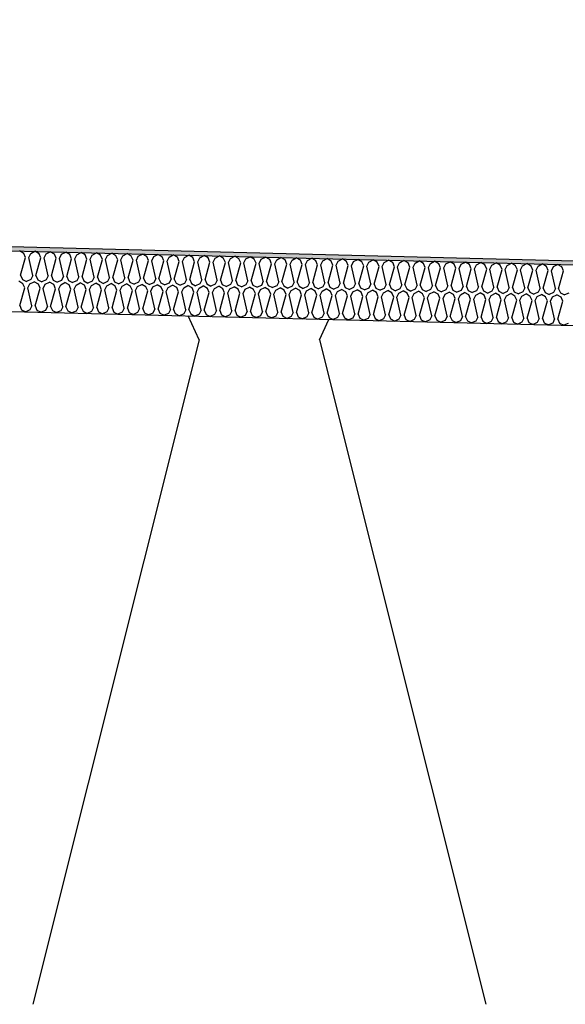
# Model space of a CAD drawing. Header units: millimetres. Extents: x -78790 to -55226, y -2070 to 11020.
# Tile 39 of 108: x -71017 to -70748, y 6969 to 7455. Entities that reach past the tile are written whole.
import ezdxf

# ---------------------------------------------------------------- set-up
doc = ezdxf.new("R2010")
doc.units = ezdxf.units.MM
doc.header["$LTSCALE"] = 0.5
doc.header["$MEASUREMENT"] = 0
doc.linetypes.add('PLINE', pattern=[0])
for name, color, linetype in [('261- Primærkonstruksjon (tak) (Skravur)(Nye konstruksjoner)', 7, 'Continuous'), ('261- Primærkonstruksjon (tak)(Nye konstruksjoner)', 7, 'Continuous'), ('262- Taktekking (Skravur)(Nye konstruksjoner)', 7, 'Continuous'), ('262- Taktekking(Nye konstruksjoner)', 7, 'Continuous'), ('832- Tekst bygning(Nye konstruksjoner)', 7, 'Continuous')]:
    doc.layers.add(name, color=color, linetype=linetype)
doc.dimstyles.new('GENERATED_STYLE__2', dxfattribs={"dimtxt": 0.18, "dimasz": 182.4, "dimexe": 0.18, "dimexo": 0.0625, "dimgap": 0, "dimtad": 0, "dimtih": 1, "dimtoh": 1, "dimdec": 4, "dimzin": 0, "dimdsep": 46, "dimcen": 0.09, "dimadec": 0, "dimazin": 0, "dimtfac": 1, "dimtdec": 4, "dimtmove": 0, "dimatfit": 3, "dimldrblk": 'ARROWHEAD_5', "dimfxl": 1, "dimtolj": 1, "dimtzin": 0, "dimarcsym": 0})

# ---------------------------------------------------------------- blocks, each defined once
blk = doc.blocks.new('*X12')
at = {"layer": '262- Taktekking (Skravur)(Nye konstruksjoner)', "linetype": 'PLINE'}
for p, q in [((-71014.95, 7339.77), (-71016.99, 7340.98)), ((-71016.49, 7328.98), (-71014.07, 7337.72)), ((-71014.07, 7337.72), (-71014.95, 7339.77)), ((-71012.48, 7337.68), (-71011.5, 7339.69)), ((-71010.5, 7328.83), (-71012.48, 7337.68)), ((-71011.5, 7339.69), (-71009.4, 7340.79)), ((-71007.36, 7339.58), (-71009.4, 7340.79)), ((-71008.91, 7328.79), (-71006.49, 7337.53)), ((-71006.49, 7337.53), (-71007.36, 7339.58)), ((-71004.89, 7337.49), (-71003.92, 7339.5)), ((-71002.91, 7328.64), (-71004.89, 7337.49)), ((-71003.92, 7339.5), (-71001.82, 7340.6)), ((-70999.77, 7339.39), (-71001.82, 7340.6)), ((-70998.9, 7337.34), (-70999.77, 7339.39)), ((-70997.31, 7337.3), (-70996.33, 7339.31)), ((-70996.33, 7339.31), (-70994.23, 7340.41)), ((-70992.19, 7339.2), (-70994.23, 7340.41)), ((-70991.32, 7337.15), (-70992.19, 7339.2)), ((-70989.72, 7337.11), (-70988.75, 7339.12)), ((-70988.75, 7339.12), (-70986.65, 7340.22)), ((-70984.6, 7339.01), (-70986.65, 7340.22)), ((-70983.73, 7336.96), (-70984.6, 7339.01)), ((-70982.14, 7336.92), (-70981.16, 7338.93)), ((-70981.16, 7338.93), (-70979.06, 7340.03)), ((-70977.02, 7338.82), (-70979.06, 7340.03)), ((-70976.14, 7336.77), (-70977.02, 7338.82)), ((-70974.55, 7336.73), (-70973.58, 7338.74)), ((-70973.58, 7338.74), (-70971.48, 7339.84)), ((-70969.43, 7338.63), (-70971.48, 7339.84)), ((-70968.56, 7336.58), (-70969.43, 7338.63)), ((-70966.97, 7336.54), (-70965.99, 7338.55)), ((-70965.99, 7338.55), (-70963.89, 7339.65)), ((-70961.85, 7338.44), (-70963.89, 7339.65)), ((-70960.97, 7336.39), (-70961.85, 7338.44)), ((-70959.38, 7336.35), (-70958.4, 7338.36)), ((-70958.4, 7338.36), (-70956.3, 7339.46)), ((-70954.26, 7338.26), (-70956.3, 7339.46)), ((-70953.39, 7336.2), (-70954.26, 7338.26)), ((-70951.79, 7336.16), (-70950.82, 7338.17)), ((-70950.82, 7338.17), (-70948.72, 7339.27)), ((-70946.68, 7338.07), (-70948.72, 7339.27)), ((-70945.8, 7336.01), (-70946.68, 7338.07)), ((-70944.21, 7335.97), (-70943.23, 7337.98)), ((-70943.23, 7337.98), (-70941.13, 7339.08)), ((-70939.09, 7337.88), (-70941.13, 7339.08)), ((-70938.22, 7335.82), (-70939.09, 7337.88)), ((-70936.62, 7335.78), (-70935.65, 7337.79)), ((-70935.65, 7337.79), (-70933.55, 7338.89)), ((-70931.5, 7337.69), (-70933.55, 7338.89)), ((-70930.63, 7335.63), (-70931.5, 7337.69)), ((-70929.04, 7335.59), (-70928.06, 7337.6)), ((-70928.06, 7337.6), (-70925.96, 7338.7)), ((-70923.92, 7337.5), (-70925.96, 7338.7)), ((-70923.05, 7335.44), (-70923.92, 7337.5)), ((-70920.48, 7337.41), (-70918.38, 7338.51)), ((-70916.33, 7337.31), (-70918.38, 7338.51)), ((-70912.89, 7337.22), (-70910.79, 7338.33)), ((-70908.75, 7337.12), (-70910.79, 7338.33)), ((-70905.31, 7337.03), (-70903.21, 7338.14)), ((-70901.16, 7336.93), (-70903.21, 7338.14)), ((-70897.72, 7336.84), (-70895.62, 7337.95)), ((-70893.58, 7336.74), (-70895.62, 7337.95)), ((-70890.13, 7336.65), (-70888.03, 7337.76)), ((-70885.99, 7336.55), (-70888.03, 7337.76)), ((-70882.55, 7336.46), (-70880.45, 7337.57)), ((-70878.41, 7336.36), (-70880.45, 7337.57)), ((-71001.32, 7328.6), (-70998.9, 7337.34)), ((-70995.33, 7328.45), (-70997.31, 7337.3)), ((-70993.73, 7328.41), (-70991.32, 7337.15)), ((-70987.74, 7328.26), (-70989.72, 7337.11)), ((-70986.15, 7328.22), (-70983.73, 7336.96)), ((-70980.16, 7328.07), (-70982.14, 7336.92)), ((-70978.56, 7328.03), (-70976.14, 7336.77)), ((-70972.57, 7327.88), (-70974.55, 7336.73)), ((-70970.98, 7327.84), (-70968.56, 7336.58)), ((-70964.99, 7327.69), (-70966.97, 7336.54)), ((-70963.39, 7327.65), (-70960.97, 7336.39)), ((-70957.4, 7327.5), (-70959.38, 7336.35)), ((-70955.81, 7327.46), (-70953.39, 7336.2)), ((-70949.81, 7327.31), (-70951.79, 7336.16)), ((-70948.22, 7327.27), (-70945.8, 7336.01)), ((-70942.23, 7327.12), (-70944.21, 7335.97)), ((-70940.64, 7327.08), (-70938.22, 7335.82)), ((-70934.64, 7326.93), (-70936.62, 7335.78)), ((-70933.05, 7326.89), (-70930.63, 7335.63)), ((-70927.06, 7326.74), (-70929.04, 7335.59)), ((-70925.46, 7326.7), (-70923.05, 7335.44)), ((-70921.45, 7335.4), (-70920.48, 7337.41)), ((-70919.47, 7326.55), (-70921.45, 7335.4)), ((-70917.88, 7326.51), (-70915.46, 7335.25)), ((-70915.46, 7335.25), (-70916.33, 7337.31)), ((-70913.87, 7335.21), (-70912.89, 7337.22)), ((-70911.89, 7326.36), (-70913.87, 7335.21)), ((-70910.29, 7326.32), (-70907.87, 7335.06)), ((-70907.87, 7335.06), (-70908.75, 7337.12)), ((-70906.28, 7335.02), (-70905.31, 7337.03)), ((-70904.3, 7326.17), (-70906.28, 7335.02)), ((-70902.71, 7326.13), (-70900.29, 7334.87)), ((-70900.29, 7334.87), (-70901.16, 7336.93)), ((-70898.7, 7334.83), (-70897.72, 7336.84)), ((-70896.72, 7325.98), (-70898.7, 7334.83)), ((-70895.12, 7325.94), (-70892.7, 7334.68)), ((-70892.7, 7334.68), (-70893.58, 7336.74)), ((-70891.11, 7334.64), (-70890.13, 7336.65)), ((-70889.13, 7325.79), (-70891.11, 7334.64)), ((-70887.54, 7325.75), (-70885.12, 7334.49)), ((-70885.12, 7334.49), (-70885.99, 7336.55)), ((-70883.52, 7334.45), (-70882.55, 7336.46)), ((-70881.55, 7325.6), (-70883.52, 7334.45)), ((-70879.95, 7325.56), (-70877.53, 7334.3)), ((-70877.53, 7334.3), (-70878.41, 7336.36)), ((-70875.94, 7334.26), (-70874.96, 7336.27)), ((-70873.96, 7325.41), (-70875.94, 7334.26)), ((-70874.96, 7336.27), (-70872.86, 7337.38)), ((-70870.82, 7336.17), (-70872.86, 7337.38)), ((-70872.37, 7325.37), (-70869.95, 7334.11)), ((-70869.95, 7334.11), (-70870.82, 7336.17)), ((-70868.35, 7334.07), (-70867.38, 7336.08)), ((-70866.37, 7325.22), (-70868.35, 7334.07)), ((-70867.38, 7336.08), (-70865.28, 7337.19)), ((-70863.24, 7335.98), (-70865.28, 7337.19)), ((-70864.78, 7325.18), (-70862.36, 7333.93)), ((-70862.36, 7333.93), (-70863.24, 7335.98)), ((-70860.77, 7333.89), (-70859.79, 7335.89)), ((-70858.79, 7325.03), (-70860.77, 7333.89)), ((-70859.79, 7335.89), (-70857.69, 7337)), ((-70855.65, 7335.79), (-70857.69, 7337)), ((-70857.19, 7324.99), (-70854.78, 7333.74)), ((-70854.78, 7333.74), (-70855.65, 7335.79)), ((-70853.18, 7333.7), (-70852.21, 7335.7)), ((-70851.2, 7324.84), (-70853.18, 7333.7)), ((-70852.21, 7335.7), (-70850.11, 7336.81)), ((-70848.06, 7335.6), (-70850.11, 7336.81)), ((-70849.61, 7324.8), (-70847.19, 7333.55)), ((-70847.19, 7333.55), (-70848.06, 7335.6)), ((-70845.6, 7333.51), (-70844.62, 7335.51)), ((-70843.62, 7324.65), (-70845.6, 7333.51)), ((-70844.62, 7335.51), (-70842.52, 7336.62)), ((-70840.48, 7335.41), (-70842.52, 7336.62)), ((-70842.02, 7324.61), (-70839.6, 7333.36)), ((-70839.6, 7333.36), (-70840.48, 7335.41)), ((-70838.01, 7333.32), (-70837.04, 7335.32)), ((-70836.03, 7324.47), (-70838.01, 7333.32)), ((-70837.04, 7335.32), (-70834.94, 7336.43)), ((-70832.89, 7335.22), (-70834.94, 7336.43)), ((-70834.44, 7324.43), (-70832.02, 7333.17)), ((-70832.02, 7333.17), (-70832.89, 7335.22)), ((-70830.43, 7333.13), (-70829.45, 7335.13)), ((-70828.45, 7324.28), (-70830.43, 7333.13)), ((-70829.45, 7335.13), (-70827.35, 7336.24)), ((-70825.31, 7335.03), (-70827.35, 7336.24)), ((-70826.85, 7324.24), (-70824.43, 7332.98)), ((-70824.43, 7332.98), (-70825.31, 7335.03)), ((-70822.84, 7332.94), (-70821.86, 7334.95)), ((-70820.86, 7324.09), (-70822.84, 7332.94)), ((-70821.86, 7334.95), (-70819.76, 7336.05)), ((-70817.72, 7334.84), (-70819.76, 7336.05)), ((-70819.27, 7324.05), (-70816.85, 7332.79)), ((-70816.85, 7332.79), (-70817.72, 7334.84)), ((-70815.25, 7332.75), (-70814.28, 7334.76)), ((-70813.28, 7323.9), (-70815.25, 7332.75)), ((-70814.28, 7334.76), (-70812.18, 7335.86)), ((-70810.14, 7334.65), (-70812.18, 7335.86)), ((-70809.26, 7332.6), (-70810.14, 7334.65)), ((-70807.67, 7332.56), (-70806.69, 7334.57)), ((-70806.69, 7334.57), (-70804.59, 7335.67)), ((-70802.55, 7334.46), (-70804.59, 7335.67)), ((-70801.68, 7332.41), (-70802.55, 7334.46)), ((-70800.08, 7332.37), (-70799.11, 7334.38)), ((-70799.11, 7334.38), (-70797.01, 7335.48)), ((-70794.97, 7334.27), (-70797.01, 7335.48)), ((-70794.09, 7332.22), (-70794.97, 7334.27)), ((-70792.5, 7332.18), (-70791.52, 7334.19)), ((-70791.52, 7334.19), (-70789.42, 7335.29)), ((-70787.38, 7334.08), (-70789.42, 7335.29)), ((-70786.51, 7332.03), (-70787.38, 7334.08)), ((-70784.91, 7331.99), (-70783.94, 7334)), ((-70783.94, 7334), (-70781.84, 7335.1)), ((-70779.79, 7333.89), (-70781.84, 7335.1)), ((-70778.92, 7331.84), (-70779.79, 7333.89)), ((-70777.33, 7331.8), (-70776.35, 7333.81)), ((-70776.35, 7333.81), (-70774.25, 7334.91)), ((-70772.21, 7333.7), (-70774.25, 7334.91)), ((-70771.34, 7331.65), (-70772.21, 7333.7)), ((-70769.74, 7331.61), (-70768.77, 7333.62)), ((-70768.77, 7333.62), (-70766.67, 7334.72)), ((-70764.62, 7333.51), (-70766.67, 7334.72)), ((-70763.75, 7331.46), (-70764.62, 7333.51)), ((-70762.16, 7331.42), (-70761.18, 7333.43)), ((-70761.18, 7333.43), (-70759.08, 7334.53)), ((-70757.04, 7333.32), (-70759.08, 7334.53)), ((-70756.16, 7331.27), (-70757.04, 7333.32)), ((-70754.57, 7331.23), (-70753.6, 7333.24)), ((-70753.6, 7333.24), (-70751.49, 7334.34)), ((-70749.45, 7333.13), (-70751.49, 7334.34)), ((-70748.58, 7331.08), (-70749.45, 7333.13)), ((-71016.49, 7328.98), (-71015.62, 7326.92)), ((-71010.5, 7328.83), (-71011.47, 7326.82)), ((-71008.91, 7328.79), (-71008.03, 7326.73)), ((-71002.91, 7328.64), (-71003.89, 7326.63)), ((-71001.32, 7328.6), (-71000.45, 7326.54)), ((-70995.33, 7328.45), (-70996.3, 7326.44)), ((-70993.73, 7328.41), (-70992.86, 7326.35)), ((-70987.74, 7328.26), (-70988.72, 7326.25)), ((-70986.15, 7328.22), (-70985.28, 7326.16)), ((-70980.16, 7328.07), (-70981.13, 7326.06)), ((-70978.56, 7328.03), (-70977.69, 7325.97)), ((-70972.57, 7327.88), (-70973.55, 7325.87)), ((-70970.98, 7327.84), (-70970.1, 7325.78)), ((-70811.68, 7323.86), (-70809.26, 7332.6)), ((-70805.69, 7323.71), (-70807.67, 7332.56)), ((-70804.1, 7323.67), (-70801.68, 7332.41)), ((-70798.1, 7323.52), (-70800.08, 7332.37)), ((-70796.51, 7323.48), (-70794.09, 7332.22)), ((-70790.52, 7323.33), (-70792.5, 7332.18)), ((-70788.93, 7323.29), (-70786.51, 7332.03)), ((-70782.93, 7323.14), (-70784.91, 7331.99)), ((-70781.34, 7323.1), (-70778.92, 7331.84)), ((-70775.35, 7322.95), (-70777.33, 7331.8)), ((-70773.75, 7322.91), (-70771.34, 7331.65)), ((-70767.76, 7322.76), (-70769.74, 7331.61)), ((-70766.17, 7322.72), (-70763.75, 7331.46)), ((-70760.18, 7322.57), (-70762.16, 7331.42)), ((-70758.58, 7322.53), (-70756.16, 7331.27)), ((-70752.59, 7322.38), (-70754.57, 7331.23)), ((-70751, 7322.34), (-70748.58, 7331.08)), ((-71015.32, 7324.78), (-71017.36, 7325.98)), ((-71015.62, 7326.92), (-71013.57, 7325.89)), ((-71014.45, 7322.72), (-71015.32, 7324.78)), ((-71011.47, 7326.82), (-71013.57, 7325.89)), ((-71012.85, 7322.68), (-71011.88, 7324.69)), ((-71011.88, 7324.69), (-71009.78, 7325.8)), ((-71007.73, 7324.59), (-71009.78, 7325.8)), ((-71008.03, 7326.73), (-71005.98, 7325.7)), ((-71006.86, 7322.53), (-71007.73, 7324.59)), ((-71003.89, 7326.63), (-71005.98, 7325.7)), ((-71005.27, 7322.49), (-71004.29, 7324.5)), ((-71004.29, 7324.5), (-71002.19, 7325.61)), ((-71000.15, 7324.4), (-71002.19, 7325.61)), ((-71000.45, 7326.54), (-70998.4, 7325.51)), ((-70999.28, 7322.34), (-71000.15, 7324.4)), ((-70996.3, 7326.44), (-70998.4, 7325.51)), ((-70997.68, 7322.3), (-70996.71, 7324.31)), ((-70996.71, 7324.31), (-70994.61, 7325.42)), ((-70992.56, 7324.21), (-70994.61, 7325.42)), ((-70992.86, 7326.35), (-70990.81, 7325.32)), ((-70991.69, 7322.15), (-70992.56, 7324.21)), ((-70988.72, 7326.25), (-70990.81, 7325.32)), ((-70990.1, 7322.11), (-70989.12, 7324.12)), ((-70989.12, 7324.12), (-70987.02, 7325.23)), ((-70984.98, 7324.02), (-70987.02, 7325.23)), ((-70985.28, 7326.16), (-70983.23, 7325.13)), ((-70984.1, 7321.96), (-70984.98, 7324.02)), ((-70981.13, 7326.06), (-70983.23, 7325.13)), ((-70982.51, 7321.92), (-70981.54, 7323.93)), ((-70981.54, 7323.93), (-70979.44, 7325.04)), ((-70977.39, 7323.83), (-70979.44, 7325.04)), ((-70977.69, 7325.97), (-70975.64, 7324.94)), ((-70976.52, 7321.77), (-70977.39, 7323.83)), ((-70973.55, 7325.87), (-70975.64, 7324.94)), ((-70974.93, 7321.73), (-70973.95, 7323.74)), ((-70973.95, 7323.74), (-70971.85, 7324.85)), ((-70969.81, 7323.64), (-70971.85, 7324.85)), ((-70970.1, 7325.78), (-70968.06, 7324.75)), ((-70968.93, 7321.58), (-70969.81, 7323.64)), ((-70965.96, 7325.68), (-70968.06, 7324.75)), ((-70967.34, 7321.54), (-70966.36, 7323.55)), ((-70966.36, 7323.55), (-70964.26, 7324.66)), ((-70964.99, 7327.69), (-70965.96, 7325.68)), ((-70962.22, 7323.45), (-70964.26, 7324.66)), ((-70963.39, 7327.65), (-70962.52, 7325.59)), ((-70962.52, 7325.59), (-70960.47, 7324.56)), ((-70961.35, 7321.4), (-70962.22, 7323.45)), ((-70958.38, 7325.49), (-70960.47, 7324.56)), ((-70959.75, 7321.36), (-70958.78, 7323.36)), ((-70958.78, 7323.36), (-70956.68, 7324.47)), ((-70957.4, 7327.5), (-70958.38, 7325.49)), ((-70954.64, 7323.26), (-70956.68, 7324.47)), ((-70955.81, 7327.46), (-70954.93, 7325.4)), ((-70954.93, 7325.4), (-70952.89, 7324.37)), ((-70953.76, 7321.21), (-70954.64, 7323.26)), ((-70950.79, 7325.3), (-70952.89, 7324.37)), ((-70952.17, 7321.17), (-70951.19, 7323.17)), ((-70951.19, 7323.17), (-70949.09, 7324.28)), ((-70949.81, 7327.31), (-70950.79, 7325.3)), ((-70947.05, 7323.07), (-70949.09, 7324.28)), ((-70948.22, 7327.27), (-70947.35, 7325.22)), ((-70947.35, 7325.22), (-70945.3, 7324.18)), ((-70946.18, 7321.02), (-70947.05, 7323.07)), ((-70943.2, 7325.11), (-70945.3, 7324.18)), ((-70944.58, 7320.98), (-70943.61, 7322.98)), ((-70943.61, 7322.98), (-70941.51, 7324.09)), ((-70942.23, 7327.12), (-70943.2, 7325.11)), ((-70939.47, 7322.88), (-70941.51, 7324.09)), ((-70940.64, 7327.08), (-70939.76, 7325.03)), ((-70939.76, 7325.03), (-70937.72, 7323.99)), ((-70935.62, 7324.92), (-70937.72, 7323.99)), ((-70936.02, 7322.79), (-70933.92, 7323.9)), ((-70934.64, 7326.93), (-70935.62, 7324.92)), ((-70931.88, 7322.69), (-70933.92, 7323.9)), ((-70933.05, 7326.89), (-70932.18, 7324.84)), ((-70932.18, 7324.84), (-70930.13, 7323.8)), ((-70928.03, 7324.73), (-70930.13, 7323.8)), ((-70928.44, 7322.6), (-70926.34, 7323.71)), ((-70927.06, 7326.74), (-70928.03, 7324.73)), ((-70924.29, 7322.5), (-70926.34, 7323.71)), ((-70925.46, 7326.7), (-70924.59, 7324.65)), ((-70924.59, 7324.65), (-70922.54, 7323.61)), ((-70920.45, 7324.54), (-70922.54, 7323.61)), ((-70920.85, 7322.42), (-70918.75, 7323.52)), ((-70919.47, 7326.55), (-70920.45, 7324.54)), ((-70916.71, 7322.31), (-70918.75, 7323.52)), ((-70917.88, 7326.51), (-70917.01, 7324.46)), ((-70917.01, 7324.46), (-70914.96, 7323.42)), ((-70912.86, 7324.35), (-70914.96, 7323.42)), ((-70913.27, 7322.23), (-70911.17, 7323.33)), ((-70911.89, 7326.36), (-70912.86, 7324.35)), ((-70909.12, 7322.12), (-70911.17, 7323.33)), ((-70910.29, 7326.32), (-70909.42, 7324.27)), ((-70909.42, 7324.27), (-70907.37, 7323.24)), ((-70905.28, 7324.16), (-70907.37, 7323.24)), ((-70905.68, 7322.04), (-70903.58, 7323.14)), ((-70904.3, 7326.17), (-70905.28, 7324.16)), ((-70901.54, 7321.93), (-70903.58, 7323.14)), ((-70902.71, 7326.13), (-70901.83, 7324.08)), ((-70901.83, 7324.08), (-70899.79, 7323.05)), ((-70897.69, 7323.97), (-70899.79, 7323.05)), ((-70898.1, 7321.85), (-70895.99, 7322.95)), ((-70896.72, 7325.98), (-70897.69, 7323.97)), ((-70893.95, 7321.74), (-70895.99, 7322.95)), ((-70895.12, 7325.94), (-70894.25, 7323.89)), ((-70894.25, 7323.89), (-70892.2, 7322.86)), ((-70890.11, 7323.78), (-70892.2, 7322.86)), ((-70889.13, 7325.79), (-70890.11, 7323.78)), ((-70887.54, 7325.75), (-70886.66, 7323.7)), ((-70886.66, 7323.7), (-70884.62, 7322.67)), ((-70882.52, 7323.59), (-70884.62, 7322.67)), ((-70881.55, 7325.6), (-70882.52, 7323.59)), ((-70879.95, 7325.56), (-70879.08, 7323.51)), ((-70879.08, 7323.51), (-70877.03, 7322.48)), ((-70874.93, 7323.41), (-70877.03, 7322.48)), ((-70873.96, 7325.41), (-70874.93, 7323.41)), ((-70872.37, 7325.37), (-70871.49, 7323.32)), ((-70871.49, 7323.32), (-70869.45, 7322.29)), ((-70867.35, 7323.22), (-70869.45, 7322.29)), ((-70866.37, 7325.22), (-70867.35, 7323.22)), ((-70864.78, 7325.18), (-70863.91, 7323.13)), ((-70863.91, 7323.13), (-70861.86, 7322.1)), ((-70859.76, 7323.03), (-70861.86, 7322.1)), ((-70858.79, 7325.03), (-70859.76, 7323.03)), ((-70857.19, 7324.99), (-70856.32, 7322.94)), ((-70856.32, 7322.94), (-70854.27, 7321.91)), ((-70851.2, 7324.84), (-70852.18, 7322.84)), ((-70849.61, 7324.8), (-70848.74, 7322.75)), ((-70843.62, 7324.65), (-70844.59, 7322.65)), ((-70842.02, 7324.61), (-70841.15, 7322.56)), ((-70836.03, 7324.47), (-70837.01, 7322.46)), ((-70834.44, 7324.43), (-70833.56, 7322.37)), ((-70828.45, 7324.28), (-70829.42, 7322.27)), ((-70826.85, 7324.24), (-70825.98, 7322.18)), ((-70820.86, 7324.09), (-70821.84, 7322.08)), ((-70819.27, 7324.05), (-70818.39, 7321.99)), ((-70813.28, 7323.9), (-70814.25, 7321.89)), ((-70811.68, 7323.86), (-70810.81, 7321.8)), ((-70805.69, 7323.71), (-70806.67, 7321.7)), ((-70804.1, 7323.67), (-70803.22, 7321.61)), ((-70798.1, 7323.52), (-70799.08, 7321.51)), ((-70796.51, 7323.48), (-70795.64, 7321.42)), ((-70790.52, 7323.33), (-70791.49, 7321.32)), ((-70788.93, 7323.29), (-70788.05, 7321.23)), ((-70782.93, 7323.14), (-70783.91, 7321.13)), ((-70781.34, 7323.1), (-70780.47, 7321.04)), ((-70775.35, 7322.95), (-70776.32, 7320.94)), ((-70773.75, 7322.91), (-70772.88, 7320.85)), ((-71016.87, 7313.98), (-71014.45, 7322.72)), ((-71010.87, 7313.83), (-71012.85, 7322.68)), ((-71009.28, 7313.79), (-71006.86, 7322.53)), ((-71003.29, 7313.64), (-71005.27, 7322.49)), ((-71001.69, 7313.6), (-70999.28, 7322.34)), ((-70995.7, 7313.45), (-70997.68, 7322.3)), ((-70994.11, 7313.41), (-70991.69, 7322.15)), ((-70988.12, 7313.26), (-70990.1, 7322.11)), ((-70986.52, 7313.22), (-70984.1, 7321.96)), ((-70980.53, 7313.07), (-70982.51, 7321.92)), ((-70978.94, 7313.03), (-70976.52, 7321.77)), ((-70972.95, 7312.88), (-70974.93, 7321.73)), ((-70971.35, 7312.84), (-70968.93, 7321.58)), ((-70965.36, 7312.69), (-70967.34, 7321.54)), ((-70963.77, 7312.65), (-70961.35, 7321.4)), ((-70957.78, 7312.5), (-70959.75, 7321.36)), ((-70956.18, 7312.46), (-70953.76, 7321.21)), ((-70950.19, 7312.31), (-70952.17, 7321.17)), ((-70948.6, 7312.27), (-70946.18, 7321.02)), ((-70942.6, 7312.12), (-70944.58, 7320.98)), ((-70941.01, 7312.08), (-70938.59, 7320.83)), ((-70938.59, 7320.83), (-70939.47, 7322.88)), ((-70937, 7320.79), (-70936.02, 7322.79)), ((-70935.02, 7311.94), (-70937, 7320.79)), ((-70933.43, 7311.9), (-70931.01, 7320.64)), ((-70931.01, 7320.64), (-70931.88, 7322.69)), ((-70929.41, 7320.6), (-70928.44, 7322.6)), ((-70927.43, 7311.75), (-70929.41, 7320.6)), ((-70925.84, 7311.71), (-70923.42, 7320.45)), ((-70923.42, 7320.45), (-70924.29, 7322.5)), ((-70921.83, 7320.41), (-70920.85, 7322.42)), ((-70919.85, 7311.56), (-70921.83, 7320.41)), ((-70918.25, 7311.52), (-70915.84, 7320.26)), ((-70915.84, 7320.26), (-70916.71, 7322.31)), ((-70914.24, 7320.22), (-70913.27, 7322.23)), ((-70912.26, 7311.37), (-70914.24, 7320.22)), ((-70910.67, 7311.33), (-70908.25, 7320.07)), ((-70908.25, 7320.07), (-70909.12, 7322.12)), ((-70906.66, 7320.03), (-70905.68, 7322.04)), ((-70904.68, 7311.18), (-70906.66, 7320.03)), ((-70903.08, 7311.14), (-70900.66, 7319.88)), ((-70900.66, 7319.88), (-70901.54, 7321.93)), ((-70899.07, 7319.84), (-70898.1, 7321.85)), ((-70897.09, 7310.99), (-70899.07, 7319.84)), ((-70895.5, 7310.95), (-70893.08, 7319.69)), ((-70893.08, 7319.69), (-70893.95, 7321.74)), ((-70891.48, 7319.65), (-70890.51, 7321.66)), ((-70889.51, 7310.8), (-70891.48, 7319.65)), ((-70890.51, 7321.66), (-70888.41, 7322.76)), ((-70886.37, 7321.55), (-70888.41, 7322.76)), ((-70887.91, 7310.76), (-70885.49, 7319.5)), ((-70885.49, 7319.5), (-70886.37, 7321.55)), ((-70883.9, 7319.46), (-70882.92, 7321.47)), ((-70881.92, 7310.61), (-70883.9, 7319.46)), ((-70882.92, 7321.47), (-70880.82, 7322.57)), ((-70878.78, 7321.36), (-70880.82, 7322.57)), ((-70880.33, 7310.57), (-70877.91, 7319.31)), ((-70877.91, 7319.31), (-70878.78, 7321.36)), ((-70876.31, 7319.27), (-70875.34, 7321.28)), ((-70874.33, 7310.42), (-70876.31, 7319.27)), ((-70875.34, 7321.28), (-70873.24, 7322.38)), ((-70871.2, 7321.17), (-70873.24, 7322.38)), ((-70872.74, 7310.38), (-70870.32, 7319.12)), ((-70870.32, 7319.12), (-70871.2, 7321.17)), ((-70868.73, 7319.08), (-70867.75, 7321.09)), ((-70866.75, 7310.23), (-70868.73, 7319.08)), ((-70867.75, 7321.09), (-70865.65, 7322.19)), ((-70863.61, 7320.98), (-70865.65, 7322.19)), ((-70865.16, 7310.19), (-70862.74, 7318.93)), ((-70862.74, 7318.93), (-70863.61, 7320.98)), ((-70861.14, 7318.89), (-70860.17, 7320.9)), ((-70859.16, 7310.04), (-70861.14, 7318.89)), ((-70860.17, 7320.9), (-70858.07, 7322)), ((-70856.02, 7320.79), (-70858.07, 7322)), ((-70857.57, 7310), (-70855.15, 7318.74)), ((-70855.15, 7318.74), (-70856.02, 7320.79)), ((-70852.18, 7322.84), (-70854.27, 7321.91)), ((-70853.56, 7318.7), (-70852.58, 7320.71)), ((-70851.58, 7309.85), (-70853.56, 7318.7)), ((-70852.58, 7320.71), (-70850.48, 7321.81)), ((-70848.44, 7320.6), (-70850.48, 7321.81)), ((-70849.98, 7309.81), (-70847.57, 7318.55)), ((-70848.74, 7322.75), (-70846.69, 7321.72)), ((-70847.57, 7318.55), (-70848.44, 7320.6)), ((-70844.59, 7322.65), (-70846.69, 7321.72)), ((-70845.97, 7318.51), (-70845, 7320.52)), ((-70843.99, 7309.66), (-70845.97, 7318.51)), ((-70845, 7320.52), (-70842.9, 7321.62)), ((-70840.85, 7320.42), (-70842.9, 7321.62)), ((-70842.4, 7309.62), (-70839.98, 7318.36)), ((-70841.15, 7322.56), (-70839.1, 7321.53)), ((-70839.98, 7318.36), (-70840.85, 7320.42)), ((-70837.01, 7322.46), (-70839.1, 7321.53)), ((-70838.39, 7318.32), (-70837.41, 7320.33)), ((-70836.41, 7309.47), (-70838.39, 7318.32)), ((-70837.41, 7320.33), (-70835.31, 7321.43)), ((-70833.27, 7320.23), (-70835.31, 7321.43)), ((-70834.81, 7309.43), (-70832.39, 7318.17)), ((-70833.56, 7322.37), (-70831.52, 7321.34)), ((-70832.39, 7318.17), (-70833.27, 7320.23)), ((-70829.42, 7322.27), (-70831.52, 7321.34)), ((-70830.8, 7318.13), (-70829.83, 7320.14)), ((-70828.82, 7309.28), (-70830.8, 7318.13)), ((-70829.83, 7320.14), (-70827.72, 7321.24)), ((-70825.68, 7320.04), (-70827.72, 7321.24)), ((-70825.98, 7322.18), (-70823.93, 7321.15)), ((-70824.81, 7317.98), (-70825.68, 7320.04)), ((-70821.84, 7322.08), (-70823.93, 7321.15)), ((-70823.21, 7317.94), (-70822.24, 7319.95)), ((-70822.24, 7319.95), (-70820.14, 7321.05)), ((-70818.1, 7319.85), (-70820.14, 7321.05)), ((-70818.39, 7321.99), (-70816.35, 7320.96)), ((-70817.22, 7317.79), (-70818.1, 7319.85)), ((-70814.25, 7321.89), (-70816.35, 7320.96)), ((-70815.63, 7317.75), (-70814.65, 7319.76)), ((-70814.65, 7319.76), (-70812.55, 7320.86)), ((-70810.51, 7319.66), (-70812.55, 7320.86)), ((-70810.81, 7321.8), (-70808.76, 7320.77)), ((-70809.64, 7317.6), (-70810.51, 7319.66)), ((-70806.67, 7321.7), (-70808.76, 7320.77)), ((-70808.04, 7317.56), (-70807.07, 7319.57)), ((-70807.07, 7319.57), (-70804.97, 7320.67)), ((-70802.93, 7319.47), (-70804.97, 7320.67)), ((-70803.22, 7321.61), (-70801.18, 7320.58)), ((-70802.05, 7317.41), (-70802.93, 7319.47)), ((-70799.08, 7321.51), (-70801.18, 7320.58)), ((-70800.46, 7317.37), (-70799.48, 7319.38)), ((-70799.48, 7319.38), (-70797.38, 7320.49)), ((-70795.34, 7319.28), (-70797.38, 7320.49)), ((-70795.64, 7321.42), (-70793.59, 7320.39)), ((-70794.47, 7317.22), (-70795.34, 7319.28)), ((-70791.49, 7321.32), (-70793.59, 7320.39)), ((-70792.87, 7317.18), (-70791.9, 7319.19)), ((-70791.9, 7319.19), (-70789.8, 7320.3)), ((-70787.75, 7319.09), (-70789.8, 7320.3)), ((-70788.05, 7321.23), (-70786, 7320.2)), ((-70786.88, 7317.03), (-70787.75, 7319.09)), ((-70783.91, 7321.13), (-70786, 7320.2)), ((-70785.29, 7316.99), (-70784.31, 7319)), ((-70784.31, 7319), (-70782.21, 7320.11)), ((-70780.17, 7318.9), (-70782.21, 7320.11)), ((-70780.47, 7321.04), (-70778.42, 7320.01)), ((-70779.3, 7316.84), (-70780.17, 7318.9)), ((-70776.32, 7320.94), (-70778.42, 7320.01)), ((-70777.7, 7316.8), (-70776.73, 7318.81)), ((-70776.73, 7318.81), (-70774.63, 7319.92)), ((-70772.58, 7318.71), (-70774.63, 7319.92)), ((-70772.88, 7320.85), (-70770.83, 7319.82)), ((-70771.71, 7316.65), (-70772.58, 7318.71)), ((-70768.74, 7320.75), (-70770.83, 7319.82)), ((-70770.12, 7316.61), (-70769.14, 7318.62)), ((-70769.14, 7318.62), (-70767.04, 7319.73)), ((-70767.76, 7322.76), (-70768.74, 7320.75)), ((-70765, 7318.52), (-70767.04, 7319.73)), ((-70766.17, 7322.72), (-70765.29, 7320.66)), ((-70765.29, 7320.66), (-70763.25, 7319.63)), ((-70764.12, 7316.46), (-70765, 7318.52)), ((-70761.15, 7320.56), (-70763.25, 7319.63)), ((-70762.53, 7316.42), (-70761.56, 7318.43)), ((-70761.56, 7318.43), (-70759.46, 7319.54)), ((-70760.18, 7322.57), (-70761.15, 7320.56)), ((-70757.41, 7318.33), (-70759.46, 7319.54)), ((-70758.58, 7322.53), (-70757.71, 7320.47)), ((-70757.71, 7320.47), (-70755.66, 7319.44)), ((-70756.54, 7316.27), (-70757.41, 7318.33)), ((-70753.57, 7320.37), (-70755.66, 7319.44)), ((-70754.95, 7316.23), (-70753.97, 7318.24)), ((-70753.97, 7318.24), (-70751.87, 7319.35)), ((-70752.59, 7322.38), (-70753.57, 7320.37)), ((-70749.83, 7318.14), (-70751.87, 7319.35)), ((-70751, 7322.34), (-70750.12, 7320.28)), ((-70750.12, 7320.28), (-70748.08, 7319.25)), ((-70748.95, 7316.09), (-70749.83, 7318.14)), ((-70745.98, 7320.18), (-70748.08, 7319.25)), ((-71016.87, 7313.98), (-71015.99, 7311.93)), ((-71010.87, 7313.83), (-71011.85, 7311.82)), ((-71009.28, 7313.79), (-71008.41, 7311.74)), ((-71003.29, 7313.64), (-71004.26, 7311.63)), ((-71001.69, 7313.6), (-71000.82, 7311.55)), ((-70995.7, 7313.45), (-70996.68, 7311.44)), ((-70994.11, 7313.41), (-70993.24, 7311.36)), ((-70988.12, 7313.26), (-70989.09, 7311.25)), ((-70986.52, 7313.22), (-70985.65, 7311.17)), ((-70827.23, 7309.24), (-70824.81, 7317.98)), ((-70821.24, 7309.09), (-70823.21, 7317.94)), ((-70819.64, 7309.05), (-70817.22, 7317.79)), ((-70813.65, 7308.9), (-70815.63, 7317.75)), ((-70812.06, 7308.86), (-70809.64, 7317.6)), ((-70806.06, 7308.71), (-70808.04, 7317.56)), ((-70804.47, 7308.67), (-70802.05, 7317.41)), ((-70798.48, 7308.52), (-70800.46, 7317.37)), ((-70796.89, 7308.48), (-70794.47, 7317.22)), ((-70790.89, 7308.33), (-70792.87, 7317.18)), ((-70789.3, 7308.29), (-70786.88, 7317.03)), ((-70783.31, 7308.14), (-70785.29, 7316.99)), ((-70781.71, 7308.1), (-70779.3, 7316.84)), ((-70775.72, 7307.95), (-70777.7, 7316.8)), ((-70774.13, 7307.91), (-70771.71, 7316.65)), ((-70768.14, 7307.76), (-70770.12, 7316.61)), ((-70766.54, 7307.72), (-70764.12, 7316.46)), ((-70760.55, 7307.57), (-70762.53, 7316.42)), ((-70758.96, 7307.53), (-70756.54, 7316.27)), ((-70752.97, 7307.38), (-70754.95, 7316.23)), ((-70751.37, 7307.34), (-70748.95, 7316.09)), ((-71015.99, 7311.93), (-71013.95, 7310.89)), ((-71011.85, 7311.82), (-71013.95, 7310.89)), ((-71008.41, 7311.74), (-71006.36, 7310.7)), ((-71004.26, 7311.63), (-71006.36, 7310.7)), ((-71000.82, 7311.55), (-70998.77, 7310.52)), ((-70996.68, 7311.44), (-70998.77, 7310.52)), ((-70993.24, 7311.36), (-70991.19, 7310.33)), ((-70989.09, 7311.25), (-70991.19, 7310.33)), ((-70985.65, 7311.17), (-70983.6, 7310.14)), ((-70981.51, 7311.06), (-70983.6, 7310.14)), ((-70980.53, 7313.07), (-70981.51, 7311.06)), ((-70978.94, 7313.03), (-70978.06, 7310.98)), ((-70978.06, 7310.98), (-70976.02, 7309.95)), ((-70973.92, 7310.87), (-70976.02, 7309.95)), ((-70972.95, 7312.88), (-70973.92, 7310.87)), ((-70971.35, 7312.84), (-70970.48, 7310.79)), ((-70970.48, 7310.79), (-70968.43, 7309.76)), ((-70966.34, 7310.69), (-70968.43, 7309.76)), ((-70965.36, 7312.69), (-70966.34, 7310.69)), ((-70963.77, 7312.65), (-70962.89, 7310.6)), ((-70962.89, 7310.6), (-70960.85, 7309.57)), ((-70958.75, 7310.5), (-70960.85, 7309.57)), ((-70957.78, 7312.5), (-70958.75, 7310.5)), ((-70956.18, 7312.46), (-70955.31, 7310.41)), ((-70955.31, 7310.41), (-70953.26, 7309.38)), ((-70951.16, 7310.31), (-70953.26, 7309.38)), ((-70950.19, 7312.31), (-70951.16, 7310.31)), ((-70948.6, 7312.27), (-70947.72, 7310.22)), ((-70947.72, 7310.22), (-70945.68, 7309.19)), ((-70943.58, 7310.12), (-70945.68, 7309.19)), ((-70942.6, 7312.12), (-70943.58, 7310.12)), ((-70941.01, 7312.08), (-70940.14, 7310.03)), ((-70940.14, 7310.03), (-70938.09, 7309)), ((-70935.99, 7309.93), (-70938.09, 7309)), ((-70935.02, 7311.94), (-70935.99, 7309.93)), ((-70933.43, 7311.9), (-70932.55, 7309.84)), ((-70932.55, 7309.84), (-70930.5, 7308.81)), ((-70928.41, 7309.74), (-70930.5, 7308.81)), ((-70927.43, 7311.75), (-70928.41, 7309.74)), ((-70925.84, 7311.71), (-70924.97, 7309.65)), ((-70924.97, 7309.65), (-70922.92, 7308.62)), ((-70920.82, 7309.55), (-70922.92, 7308.62)), ((-70919.85, 7311.56), (-70920.82, 7309.55)), ((-70918.25, 7311.52), (-70917.38, 7309.46)), ((-70917.38, 7309.46), (-70915.33, 7308.43)), ((-70913.24, 7309.36), (-70915.33, 7308.43)), ((-70912.26, 7311.37), (-70913.24, 7309.36)), ((-70910.67, 7311.33), (-70909.79, 7309.27)), ((-70909.79, 7309.27), (-70907.75, 7308.24)), ((-70905.65, 7309.17), (-70907.75, 7308.24)), ((-70904.68, 7311.18), (-70905.65, 7309.17)), ((-70903.08, 7311.14), (-70902.21, 7309.08)), ((-70902.21, 7309.08), (-70900.16, 7308.05)), ((-70898.07, 7308.98), (-70900.16, 7308.05)), ((-70897.09, 7310.99), (-70898.07, 7308.98)), ((-70895.5, 7310.95), (-70894.62, 7308.89)), ((-70894.62, 7308.89), (-70892.58, 7307.86)), ((-70890.48, 7308.79), (-70892.58, 7307.86)), ((-70889.51, 7310.8), (-70890.48, 7308.79)), ((-70887.91, 7310.76), (-70887.04, 7308.7)), ((-70887.04, 7308.7), (-70884.99, 7307.67)), ((-70882.9, 7308.6), (-70884.99, 7307.67)), ((-70881.92, 7310.61), (-70882.9, 7308.6)), ((-70880.33, 7310.57), (-70879.45, 7308.51)), ((-70879.45, 7308.51), (-70877.41, 7307.48)), ((-70875.31, 7308.41), (-70877.41, 7307.48)), ((-70874.33, 7310.42), (-70875.31, 7308.41)), ((-70872.74, 7310.38), (-70871.87, 7308.32)), ((-70871.87, 7308.32), (-70869.82, 7307.29)), ((-70866.75, 7310.23), (-70867.72, 7308.22)), ((-70865.16, 7310.19), (-70864.28, 7308.13)), ((-70859.16, 7310.04), (-70860.14, 7308.03)), ((-70857.57, 7310), (-70856.7, 7307.94)), ((-70851.58, 7309.85), (-70852.55, 7307.84)), ((-70849.98, 7309.81), (-70849.11, 7307.75)), ((-70843.99, 7309.66), (-70844.97, 7307.65)), ((-70842.4, 7309.62), (-70841.53, 7307.57)), ((-70836.41, 7309.47), (-70837.38, 7307.46)), ((-70834.81, 7309.43), (-70833.94, 7307.38)), ((-70828.82, 7309.28), (-70829.8, 7307.27)), ((-70827.23, 7309.24), (-70826.35, 7307.19)), ((-70821.24, 7309.09), (-70822.21, 7307.08)), ((-70819.64, 7309.05), (-70818.77, 7307)), ((-70813.65, 7308.9), (-70814.63, 7306.89)), ((-70812.06, 7308.86), (-70811.18, 7306.81)), ((-70806.06, 7308.71), (-70807.04, 7306.7)), ((-70804.47, 7308.67), (-70803.6, 7306.62)), ((-70798.48, 7308.52), (-70799.45, 7306.51)), ((-70796.89, 7308.48), (-70796.01, 7306.43)), ((-70790.89, 7308.33), (-70791.87, 7306.32)), ((-70867.72, 7308.22), (-70869.82, 7307.29)), ((-70864.28, 7308.13), (-70862.23, 7307.1)), ((-70860.14, 7308.03), (-70862.23, 7307.1)), ((-70856.7, 7307.94), (-70854.65, 7306.91)), ((-70852.55, 7307.84), (-70854.65, 7306.91)), ((-70849.11, 7307.75), (-70847.06, 7306.72)), ((-70844.97, 7307.65), (-70847.06, 7306.72)), ((-70841.53, 7307.57), (-70839.48, 7306.53)), ((-70837.38, 7307.46), (-70839.48, 7306.53)), ((-70833.94, 7307.38), (-70831.89, 7306.34)), ((-70829.8, 7307.27), (-70831.89, 7306.34)), ((-70826.35, 7307.19), (-70824.31, 7306.15)), ((-70822.21, 7307.08), (-70824.31, 7306.15)), ((-70818.77, 7307), (-70816.72, 7305.96)), ((-70814.63, 7306.89), (-70816.72, 7305.96)), ((-70811.18, 7306.81), (-70809.14, 7305.77)), ((-70807.04, 7306.7), (-70809.14, 7305.77)), ((-70803.6, 7306.62), (-70801.55, 7305.58)), ((-70799.45, 7306.51), (-70801.55, 7305.58)), ((-70796.01, 7306.43), (-70793.96, 7305.4)), ((-70791.87, 7306.32), (-70793.96, 7305.4)), ((-70789.3, 7308.29), (-70788.43, 7306.24)), ((-70788.43, 7306.24), (-70786.38, 7305.21)), ((-70784.28, 7306.13), (-70786.38, 7305.21)), ((-70783.31, 7308.14), (-70784.28, 7306.13)), ((-70781.71, 7308.1), (-70780.84, 7306.05)), ((-70780.84, 7306.05), (-70778.79, 7305.02)), ((-70776.7, 7305.94), (-70778.79, 7305.02)), ((-70775.72, 7307.95), (-70776.7, 7305.94)), ((-70774.13, 7307.91), (-70773.26, 7305.86)), ((-70773.26, 7305.86), (-70771.21, 7304.83)), ((-70769.11, 7305.75), (-70771.21, 7304.83)), ((-70768.14, 7307.76), (-70769.11, 7305.75)), ((-70766.54, 7307.72), (-70765.67, 7305.67)), ((-70765.67, 7305.67), (-70763.62, 7304.64)), ((-70761.53, 7305.57), (-70763.62, 7304.64)), ((-70760.55, 7307.57), (-70761.53, 7305.57)), ((-70758.96, 7307.53), (-70758.08, 7305.48)), ((-70758.08, 7305.48), (-70756.04, 7304.45)), ((-70753.94, 7305.38), (-70756.04, 7304.45)), ((-70752.97, 7307.38), (-70753.94, 7305.38)), ((-70751.37, 7307.34), (-70750.5, 7305.29)), ((-70750.5, 7305.29), (-70748.45, 7304.26)), ((-70746.36, 7305.19), (-70748.45, 7304.26))]:
    blk.add_line(p, q, dxfattribs=at)
blk = doc.blocks.new('*X13')
at = {"layer": '261- Primærkonstruksjon (tak) (Skravur)(Nye konstruksjoner)', "linetype": 'PLINE'}
for p, q in [((-70928.39, 7297.13), (-70933.74, 7308.89)), ((-70868.93, 7297.13), (-70864.37, 7307.16)), ((-70928.39, 7297.13), (-71010.44, 6968.93)), ((-70868.93, 7297.13), (-70786.88, 6968.93))]:
    blk.add_line(p, q, dxfattribs=at)
blk = doc.blocks.new('ARROWHEAD_5')
at = {"linetype": 'Continuous'}
blk.add_hatch(color=256, dxfattribs=at).paths.add_polyline_path([(-1, 0.2679), (0, 0), (-1, -0.2679)])
blk.add_line((0, 0), (-1, 0), dxfattribs=at)

msp = doc.modelspace()

# ---------------------------------------------------------------- hatches: boundary and pattern name
at = {"layer": '262- Taktekking (Skravur)(Nye konstruksjoner)', "linetype": 'Continuous'}
msp.add_hatch(color=256, dxfattribs=at).paths.add_polyline_path([(-61378.16, 7102.01), (-74958.16, 7441.51), (-74958.16, 7439.51), (-61378.16, 7100.01)])

# ---------------------------------------------------------------- linework, layer by layer
at = {"layer": '262- Taktekking(Nye konstruksjoner)', "linetype": 'PLINE'}
for p, q in [((-74960.16, 7441.56), (-61378.16, 7102.01)), ((-74960.16, 7439.56), (-61378.16, 7100.01)), ((-74958.16, 7409.5), (-61378.16, 7070))]:
    msp.add_line(p, q, dxfattribs=at)

# ---------------------------------------------------------------- block references
at = {"layer": '261- Primærkonstruksjon (tak)(Nye konstruksjoner)'}
msp.add_blockref('*X13', (0, 0), dxfattribs=at)
at = {"layer": '262- Taktekking(Nye konstruksjoner)'}
msp.add_blockref('*X12', (0, 0), dxfattribs=at)

# ---------------------------------------------------------------- leaders
at = {"layer": '832- Tekst bygning(Nye konstruksjoner)', "linetype": 'PLINE', "annotation_type": 0, "has_hookline": 1, "hookline_direction": 0, "text_width": 950.8}
msp.add_leader([(-71352.4, 7209.31), (-71186.97, 7603.01), (-71212.65, 7557.58), (-71030.25, 7557.58)], dimstyle='GENERATED_STYLE__2', dxfattribs=at)

doc.saveas('drawing.dxf')
